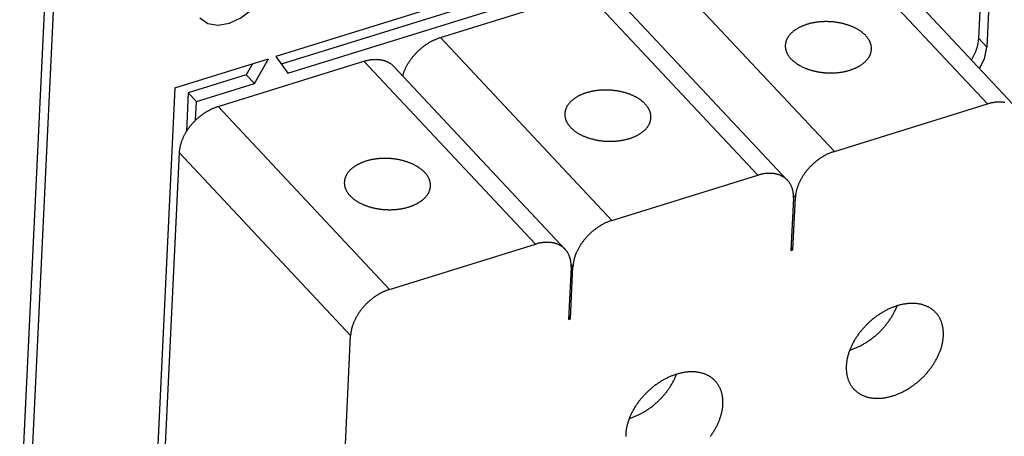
# Model space of a CAD drawing. Extents: x 0 to 594, y 0 to 420.
# Tile 86 of 157: x 492 to 514, y 116 to 125. Entities that reach past the tile are written whole.
import ezdxf

# ---------------------------------------------------------------- set-up
doc = ezdxf.new("R2010")
doc.units = 0
doc.header["$LTSCALE"] = 32.67
doc.layers.get('0').update_dxf_attribs({"linetype": 'CONTINUOUS'})

msp = doc.modelspace()

# ---------------------------------------------------------------- linework, layer by layer
at = {"color": 7, "linetype": 'CONTINUOUS'}
for p, q in [((513.804, 124.976), (514.208, 133.492)), ((491.558, 113.57), (492.493, 133.253)), ((514.397, 133.29), (513.993, 124.774)), ((491.757, 113.357), (492.692, 133.041)), ((508.941, 128.113), (497.499, 124.56)), ((508.429, 127.74), (497.624, 124.384)), ((514.009, 123.459), (510.032, 127.708)), ((497.776, 124.171), (508.618, 127.538)), ((510.724, 127.588), (514.701, 123.339)), ((510.455, 122.355), (506.478, 126.604)), ((501.321, 125.002), (504.701, 126.052)), ((508.678, 121.803), (504.701, 126.052)), ((505.393, 125.932), (509.37, 121.683)), ((505.297, 120.754), (501.321, 125.002)), ((513.804, 124.976), (513.993, 124.774)), ((495.158, 123.833), (497.326, 124.506)), ((497.002, 123.931), (497.326, 124.506)), ((497.499, 124.56), (497.776, 124.171)), ((496.163, 123.401), (499.544, 124.451)), ((496.959, 124.392), (496.813, 124.132)), ((503.52, 120.202), (499.544, 124.451)), ((500.235, 124.331), (504.212, 120.082)), ((496.813, 124.132), (495.467, 123.714)), ((496.813, 124.132), (497.002, 123.931)), ((495.158, 123.833), (494.693, 114.032)), ((495.656, 123.512), (497.002, 123.931)), ((495.467, 123.714), (495.424, 122.819)), ((495.467, 123.714), (495.656, 123.512)), ((495.635, 123.079), (495.656, 123.512)), ((500.14, 119.152), (496.163, 123.401)), ((510.455, 122.355), (514.009, 123.459)), ((495.258, 122.328), (494.885, 114.476)), ((495.258, 122.328), (499.234, 118.079)), ((505.297, 120.754), (508.678, 121.803)), ((509.493, 120.071), (509.55, 121.283)), ((509.55, 121.283), (509.507, 121.328)), ((509.507, 121.269), (509.449, 120.058)), ((500.14, 119.152), (503.52, 120.202)), ((509.449, 120.058), (509.493, 120.071)), ((509.493, 120.071), (509.452, 120.114)), ((504.335, 118.469), (504.392, 119.681)), ((504.392, 119.681), (504.349, 119.727)), ((504.349, 119.667), (504.291, 118.456)), ((504.291, 118.456), (504.335, 118.469)), ((504.335, 118.469), (504.294, 118.513)), ((498.891, 110.849), (499.234, 118.079))]:
    msp.add_line(p, q, dxfattribs=at)
for points in [[(495.734, 125.455), (495.923, 125.33), (496.157, 125.291), (496.422, 125.334), (496.691, 125.455), (496.937, 125.641), (497.138, 125.877), (497.275, 126.142), (497.331, 126.407)], [(509.819, 125.306), (509.804, 125.301), (509.79, 125.296), (509.775, 125.291), (509.761, 125.286), (509.746, 125.281), (509.732, 125.275), (509.718, 125.269), (509.705, 125.264), (509.691, 125.258), (509.678, 125.252), (509.665, 125.245), (509.652, 125.239), (509.639, 125.233), (509.626, 125.226), (509.614, 125.219), (509.602, 125.212), (509.59, 125.205), (509.578, 125.198), (509.566, 125.191), (509.555, 125.183), (509.544, 125.176), (509.533, 125.168), (509.523, 125.16), (509.512, 125.153), (509.502, 125.145), (509.492, 125.136), (509.483, 125.128), (509.473, 125.12), (509.464, 125.111), (509.455, 125.103), (509.447, 125.094), (509.438, 125.086), (509.43, 125.077), (509.422, 125.068), (509.415, 125.059), (509.407, 125.05), (509.4, 125.041), (509.394, 125.031), (509.387, 125.022), (509.381, 125.013), (509.375, 125.003), (509.369, 124.994), (509.364, 124.984), (509.359, 124.975), (509.354, 124.965), (509.35, 124.955), (509.345, 124.945), (509.341, 124.935), (509.338, 124.925), (509.334, 124.915), (509.331, 124.905), (509.329, 124.895), (509.326, 124.885), (509.324, 124.875), (509.322, 124.865), (509.321, 124.855), (509.319, 124.845), (509.318, 124.834), (509.318, 124.824), (509.317, 124.823)], [(511.315, 124.726), (511.315, 124.735), (511.316, 124.746), (511.315, 124.756), (511.315, 124.766), (511.314, 124.777), (511.313, 124.787), (511.312, 124.797), (511.31, 124.807), (511.308, 124.818), (511.306, 124.828), (511.303, 124.838), (511.3, 124.848), (511.297, 124.858), (511.294, 124.869), (511.29, 124.879), (511.286, 124.889), (511.282, 124.899), (511.277, 124.909), (511.272, 124.919), (511.267, 124.929), (511.261, 124.939), (511.256, 124.949), (511.25, 124.958), (511.243, 124.968), (511.237, 124.978), (511.23, 124.988), (511.223, 124.997), (511.215, 125.007), (511.208, 125.016), (511.2, 125.025), (511.192, 125.035), (511.183, 125.044), (511.174, 125.053), (511.166, 125.062), (511.156, 125.071), (511.147, 125.08), (511.137, 125.089), (511.127, 125.097), (511.117, 125.106), (511.106, 125.114), (511.096, 125.123), (511.085, 125.131), (511.074, 125.139), (511.062, 125.147), (511.051, 125.155), (511.039, 125.163), (511.027, 125.171), (511.015, 125.179), (511.002, 125.186), (510.99, 125.193), (510.977, 125.201), (510.964, 125.208), (510.951, 125.215), (510.937, 125.222), (510.924, 125.228), (510.91, 125.235), (510.896, 125.241), (510.882, 125.248), (510.867, 125.254), (510.853, 125.26), (510.838, 125.266), (510.823, 125.271), (510.809, 125.277), (510.793, 125.283), (510.778, 125.288), (510.763, 125.293), (510.747, 125.298), (510.732, 125.303), (510.716, 125.307), (510.7, 125.312), (510.684, 125.316), (510.668, 125.32), (510.652, 125.325), (510.636, 125.328), (510.619, 125.332), (510.603, 125.336), (510.586, 125.339), (510.569, 125.342), (510.553, 125.345), (510.536, 125.348), (510.519, 125.351), (510.502, 125.353), (510.485, 125.356), (510.468, 125.358), (510.451, 125.36), (510.434, 125.362), (510.417, 125.363), (510.4, 125.365), (510.382, 125.366), (510.365, 125.367), (510.348, 125.368), (510.331, 125.369), (510.313, 125.369), (510.296, 125.37), (510.279, 125.37), (510.262, 125.37), (510.245, 125.37), (510.227, 125.37), (510.21, 125.369), (510.193, 125.369), (510.176, 125.368), (510.159, 125.367), (510.142, 125.366), (510.125, 125.364), (510.108, 125.363), (510.091, 125.361), (510.074, 125.359), (510.058, 125.357), (510.041, 125.355), (510.025, 125.352), (510.008, 125.35), (509.992, 125.347), (509.976, 125.344), (509.959, 125.341), (509.943, 125.338), (509.927, 125.334), (509.912, 125.331), (509.896, 125.327), (509.88, 125.323), (509.865, 125.319), (509.849, 125.315), (509.834, 125.31), (509.819, 125.306)], [(500.444, 124.108), (500.446, 124.115), (500.45, 124.13), (500.454, 124.145), (500.459, 124.159), (500.464, 124.174), (500.469, 124.188), (500.474, 124.203), (500.48, 124.218), (500.485, 124.232), (500.491, 124.247), (500.498, 124.261), (500.504, 124.276), (500.511, 124.291), (500.518, 124.305), (500.525, 124.32), (500.533, 124.334), (500.54, 124.349), (500.548, 124.363), (500.556, 124.377), (500.564, 124.391), (500.573, 124.406), (500.582, 124.42), (500.591, 124.434), (500.6, 124.448), (500.609, 124.462), (500.619, 124.476), (500.628, 124.49), (500.638, 124.503), (500.649, 124.517), (500.659, 124.53), (500.669, 124.544), (500.68, 124.557), (500.691, 124.57), (500.702, 124.583), (500.713, 124.596), (500.725, 124.609), (500.736, 124.622), (500.748, 124.635), (500.76, 124.647), (500.772, 124.659), (500.784, 124.672), (500.796, 124.684), (500.809, 124.696), (500.821, 124.707), (500.834, 124.719), (500.847, 124.73), (500.86, 124.742), (500.873, 124.753), (500.886, 124.764), (500.9, 124.775), (500.913, 124.785), (500.927, 124.796), (500.941, 124.806), (500.954, 124.816), (500.968, 124.826), (500.982, 124.836), (500.997, 124.845), (501.011, 124.855), (501.025, 124.864), (501.039, 124.873), (501.054, 124.882), (501.068, 124.89), (501.083, 124.899), (501.097, 124.907), (501.112, 124.915), (501.127, 124.922), (501.141, 124.93), (501.156, 124.937), (501.171, 124.944), (501.186, 124.951), (501.201, 124.958), (501.216, 124.964), (501.231, 124.97), (501.246, 124.976), (501.261, 124.982), (501.276, 124.987), (501.291, 124.993), (501.306, 124.998), (501.321, 125.002)], [(513.633, 124.48), (513.64, 124.491), (513.65, 124.506), (513.658, 124.521), (513.667, 124.536), (513.675, 124.551), (513.684, 124.566), (513.691, 124.581), (513.699, 124.596), (513.707, 124.612), (513.714, 124.627), (513.721, 124.642), (513.727, 124.658), (513.734, 124.673), (513.74, 124.688), (513.746, 124.704), (513.751, 124.719), (513.756, 124.734), (513.761, 124.75), (513.766, 124.765), (513.771, 124.78), (513.775, 124.796), (513.779, 124.811), (513.783, 124.826), (513.786, 124.842), (513.789, 124.857), (513.792, 124.872), (513.794, 124.887), (513.797, 124.902), (513.799, 124.917), (513.8, 124.932), (513.802, 124.947), (513.803, 124.961), (513.804, 124.976)], [(509.317, 124.823), (509.317, 124.814), (509.317, 124.804), (509.317, 124.793), (509.318, 124.783), (509.319, 124.773), (509.32, 124.763), (509.321, 124.752), (509.323, 124.742), (509.325, 124.732), (509.327, 124.722), (509.33, 124.711), (509.332, 124.701), (509.336, 124.691), (509.339, 124.681), (509.343, 124.671), (509.347, 124.661), (509.351, 124.65), (509.356, 124.64), (509.361, 124.63), (509.366, 124.62), (509.371, 124.611), (509.377, 124.601), (509.383, 124.591), (509.389, 124.581), (509.396, 124.571), (509.403, 124.562), (509.41, 124.552), (509.417, 124.543), (509.425, 124.533), (509.433, 124.524), (509.441, 124.515), (509.449, 124.506), (509.458, 124.496), (509.467, 124.487), (509.476, 124.478), (509.486, 124.47), (509.496, 124.461), (509.506, 124.452), (509.516, 124.443), (509.526, 124.435), (509.537, 124.427), (509.548, 124.418), (509.559, 124.41), (509.57, 124.402), (509.582, 124.394), (509.594, 124.386), (509.606, 124.378), (509.618, 124.371), (509.63, 124.363), (509.643, 124.356), (509.656, 124.349), (509.669, 124.342), (509.682, 124.335), (509.695, 124.328), (509.709, 124.321), (509.723, 124.314), (509.737, 124.308), (509.751, 124.302), (509.765, 124.296), (509.78, 124.29), (509.794, 124.284), (509.809, 124.278), (509.824, 124.272), (509.839, 124.267), (509.854, 124.262), (509.87, 124.256), (509.885, 124.251), (509.901, 124.247), (509.917, 124.242), (509.933, 124.237), (509.949, 124.233), (509.965, 124.229), (509.981, 124.225), (509.997, 124.221), (510.014, 124.217), (510.03, 124.214), (510.047, 124.21), (510.063, 124.207), (510.08, 124.204), (510.097, 124.201), (510.114, 124.199), (510.13, 124.196), (510.147, 124.194), (510.164, 124.192), (510.182, 124.19), (510.199, 124.188), (510.216, 124.186), (510.233, 124.185), (510.25, 124.183), (510.267, 124.182), (510.285, 124.181), (510.302, 124.181), (510.319, 124.18), (510.336, 124.18), (510.354, 124.179), (510.371, 124.179), (510.388, 124.179), (510.405, 124.18), (510.422, 124.18), (510.44, 124.181), (510.457, 124.182), (510.474, 124.183), (510.491, 124.184), (510.508, 124.185), (510.525, 124.187), (510.541, 124.188), (510.558, 124.19), (510.575, 124.192), (510.592, 124.195), (510.608, 124.197), (510.625, 124.2), (510.641, 124.202), (510.657, 124.205), (510.673, 124.208), (510.689, 124.212), (510.705, 124.215), (510.721, 124.219), (510.737, 124.222), (510.752, 124.226), (510.768, 124.23), (510.783, 124.235), (510.798, 124.239), (510.813, 124.244)], [(510.813, 124.244), (510.828, 124.248), (510.843, 124.253), (510.858, 124.258), (510.872, 124.263), (510.886, 124.269), (510.9, 124.274), (510.914, 124.28), (510.928, 124.286), (510.942, 124.292), (510.955, 124.298), (510.968, 124.304), (510.981, 124.31), (510.994, 124.317), (511.006, 124.323), (511.019, 124.33), (511.031, 124.337), (511.043, 124.344), (511.055, 124.351), (511.066, 124.359), (511.077, 124.366), (511.089, 124.374), (511.099, 124.381), (511.11, 124.389), (511.12, 124.397), (511.13, 124.405), (511.14, 124.413), (511.15, 124.421), (511.159, 124.43), (511.168, 124.438), (511.177, 124.446), (511.186, 124.455), (511.194, 124.464), (511.202, 124.473), (511.21, 124.482), (511.218, 124.491), (511.225, 124.5), (511.232, 124.509), (511.239, 124.518), (511.245, 124.527), (511.252, 124.537), (511.258, 124.546), (511.263, 124.556), (511.269, 124.565), (511.274, 124.575), (511.278, 124.585), (511.283, 124.594), (511.287, 124.604), (511.291, 124.614), (511.295, 124.624), (511.298, 124.634), (511.301, 124.644), (511.304, 124.654), (511.306, 124.664), (511.309, 124.674), (511.311, 124.684), (511.312, 124.695), (511.313, 124.705), (511.314, 124.715), (511.315, 124.725), (511.315, 124.726)], [(513.819, 124.281), (513.937, 124.509), (513.993, 124.774)], [(499.544, 124.451), (499.558, 124.455), (499.573, 124.459), (499.588, 124.464), (499.603, 124.467), (499.618, 124.471), (499.633, 124.474), (499.648, 124.477), (499.662, 124.48), (499.677, 124.483), (499.692, 124.485), (499.706, 124.487), (499.721, 124.489), (499.735, 124.49), (499.75, 124.492), (499.764, 124.493), (499.778, 124.494), (499.793, 124.494), (499.807, 124.494), (499.821, 124.495), (499.835, 124.494), (499.848, 124.494), (499.862, 124.493), (499.876, 124.492), (499.889, 124.491), (499.903, 124.49), (499.916, 124.488), (499.929, 124.486), (499.942, 124.484), (499.955, 124.481), (499.968, 124.479), (499.98, 124.476), (499.993, 124.472), (500.005, 124.469), (500.017, 124.465), (500.029, 124.461), (500.041, 124.457), (500.053, 124.453), (500.064, 124.448), (500.076, 124.443), (500.087, 124.438), (500.098, 124.433), (500.109, 124.427), (500.119, 124.421), (500.13, 124.415), (500.14, 124.409), (500.15, 124.402), (500.16, 124.396), (500.17, 124.389), (500.179, 124.381), (500.189, 124.374), (500.198, 124.366), (500.207, 124.359), (500.216, 124.351), (500.224, 124.342), (500.232, 124.334), (500.235, 124.331)], [(504.705, 123.718), (504.69, 123.713), (504.675, 123.708), (504.661, 123.703), (504.646, 123.698), (504.632, 123.692), (504.618, 123.687), (504.604, 123.681), (504.59, 123.676), (504.577, 123.67), (504.563, 123.663), (504.55, 123.657), (504.537, 123.651), (504.524, 123.644), (504.512, 123.638), (504.499, 123.631), (504.487, 123.624), (504.475, 123.617), (504.464, 123.61), (504.452, 123.603), (504.441, 123.595), (504.43, 123.588), (504.419, 123.58), (504.408, 123.572), (504.398, 123.564), (504.388, 123.556), (504.378, 123.548), (504.368, 123.54), (504.359, 123.532), (504.35, 123.523), (504.341, 123.515), (504.332, 123.506), (504.324, 123.497), (504.316, 123.489), (504.308, 123.48), (504.3, 123.471), (504.293, 123.462), (504.286, 123.452), (504.279, 123.443), (504.273, 123.434), (504.267, 123.425), (504.261, 123.415), (504.255, 123.406), (504.25, 123.396), (504.245, 123.386), (504.24, 123.377), (504.235, 123.367), (504.231, 123.357), (504.227, 123.347), (504.223, 123.337), (504.22, 123.327), (504.217, 123.317), (504.214, 123.307), (504.212, 123.297), (504.21, 123.287), (504.208, 123.277), (504.206, 123.267), (504.205, 123.256), (504.204, 123.246), (504.203, 123.236), (504.203, 123.235)], [(506.201, 123.138), (506.201, 123.147), (506.201, 123.157), (506.201, 123.168), (506.2, 123.178), (506.2, 123.188), (506.199, 123.199), (506.197, 123.209), (506.195, 123.219), (506.194, 123.229), (506.191, 123.24), (506.189, 123.25), (506.186, 123.26), (506.183, 123.27), (506.179, 123.28), (506.175, 123.291), (506.171, 123.301), (506.167, 123.311), (506.163, 123.321), (506.158, 123.331), (506.152, 123.341), (506.147, 123.351), (506.141, 123.36), (506.135, 123.37), (506.129, 123.38), (506.122, 123.39), (506.115, 123.399), (506.108, 123.409), (506.101, 123.418), (506.093, 123.428), (506.085, 123.437), (506.077, 123.446), (506.069, 123.456), (506.06, 123.465), (506.051, 123.474), (506.042, 123.483), (506.032, 123.492), (506.023, 123.5), (506.013, 123.509), (506.002, 123.518), (505.992, 123.526), (505.981, 123.535), (505.97, 123.543), (505.959, 123.551), (505.948, 123.559), (505.936, 123.567), (505.925, 123.575), (505.913, 123.583), (505.9, 123.59), (505.888, 123.598), (505.875, 123.605), (505.862, 123.612), (505.849, 123.62), (505.836, 123.627), (505.823, 123.633), (505.809, 123.64), (505.795, 123.647), (505.781, 123.653), (505.767, 123.659), (505.753, 123.666), (505.738, 123.672), (505.724, 123.678), (505.709, 123.683), (505.694, 123.689), (505.679, 123.694), (505.664, 123.7), (505.648, 123.705), (505.633, 123.71), (505.617, 123.715), (505.602, 123.719), (505.586, 123.724), (505.57, 123.728), (505.554, 123.732), (505.537, 123.736), (505.521, 123.74), (505.505, 123.744), (505.488, 123.747), (505.472, 123.751), (505.455, 123.754), (505.438, 123.757), (505.421, 123.76), (505.405, 123.763), (505.388, 123.765), (505.371, 123.767), (505.354, 123.77), (505.337, 123.772), (505.32, 123.773), (505.302, 123.775), (505.285, 123.777), (505.268, 123.778), (505.251, 123.779), (505.234, 123.78), (505.216, 123.781), (505.199, 123.781), (505.182, 123.782), (505.165, 123.782), (505.147, 123.782), (505.13, 123.782), (505.113, 123.782), (505.096, 123.781), (505.079, 123.78), (505.062, 123.78), (505.044, 123.779), (505.027, 123.777), (505.011, 123.776), (504.994, 123.774), (504.977, 123.773), (504.96, 123.771), (504.943, 123.769), (504.927, 123.767), (504.91, 123.764), (504.894, 123.762), (504.877, 123.759), (504.861, 123.756), (504.845, 123.753), (504.829, 123.75), (504.813, 123.746), (504.797, 123.743), (504.781, 123.739), (504.766, 123.735), (504.75, 123.731), (504.735, 123.727), (504.72, 123.722), (504.705, 123.718)], [(495.635, 123.079), (495.647, 123.09), (495.66, 123.102), (495.672, 123.113), (495.685, 123.125), (495.697, 123.136), (495.71, 123.147), (495.723, 123.158), (495.736, 123.168), (495.749, 123.179), (495.763, 123.189), (495.776, 123.199), (495.79, 123.209), (495.803, 123.219), (495.817, 123.229), (495.831, 123.238), (495.845, 123.248), (495.859, 123.257), (495.873, 123.266), (495.887, 123.274), (495.901, 123.283), (495.915, 123.291), (495.929, 123.299), (495.944, 123.307), (495.958, 123.315), (495.973, 123.323), (495.987, 123.33), (496.002, 123.337), (496.016, 123.344), (496.031, 123.351), (496.045, 123.357), (496.06, 123.363), (496.075, 123.369), (496.089, 123.375), (496.104, 123.381), (496.119, 123.386), (496.133, 123.391), (496.148, 123.396), (496.163, 123.401)], [(514.408, 123.492), (514.395, 123.494), (514.382, 123.496), (514.368, 123.498), (514.355, 123.499), (514.341, 123.5), (514.328, 123.501), (514.314, 123.502), (514.3, 123.503), (514.286, 123.503), (514.272, 123.503), (514.258, 123.502), (514.244, 123.502), (514.23, 123.501), (514.216, 123.5), (514.201, 123.499), (514.187, 123.497), (514.172, 123.495), (514.158, 123.493), (514.143, 123.491), (514.128, 123.488), (514.113, 123.485), (514.099, 123.482), (514.084, 123.479), (514.069, 123.476), (514.054, 123.472), (514.039, 123.468), (514.024, 123.463), (514.009, 123.459)], [(504.203, 123.235), (504.203, 123.226), (504.203, 123.216), (504.203, 123.205), (504.203, 123.195), (504.204, 123.185), (504.205, 123.174), (504.207, 123.164), (504.208, 123.154), (504.21, 123.144), (504.213, 123.133), (504.215, 123.123), (504.218, 123.113), (504.221, 123.103), (504.225, 123.093), (504.228, 123.082), (504.232, 123.072), (504.237, 123.062), (504.241, 123.052), (504.246, 123.042), (504.251, 123.032), (504.257, 123.022), (504.263, 123.013), (504.269, 123.003), (504.275, 122.993), (504.281, 122.983), (504.288, 122.974), (504.295, 122.964), (504.303, 122.955), (504.31, 122.945), (504.318, 122.936), (504.327, 122.927), (504.335, 122.917), (504.344, 122.908), (504.353, 122.899), (504.362, 122.89), (504.371, 122.881), (504.381, 122.873), (504.391, 122.864), (504.401, 122.855), (504.412, 122.847), (504.422, 122.838), (504.433, 122.83), (504.444, 122.822), (504.456, 122.814), (504.467, 122.806), (504.479, 122.798), (504.491, 122.79), (504.503, 122.783), (504.516, 122.775), (504.529, 122.768), (504.541, 122.761), (504.554, 122.753), (504.568, 122.746), (504.581, 122.74), (504.595, 122.733), (504.608, 122.726), (504.622, 122.72), (504.637, 122.714), (504.651, 122.707), (504.665, 122.701), (504.68, 122.695), (504.695, 122.69), (504.71, 122.684), (504.725, 122.679), (504.74, 122.673), (504.755, 122.668), (504.771, 122.663), (504.786, 122.658), (504.802, 122.654), (504.818, 122.649), (504.834, 122.645), (504.85, 122.641), (504.866, 122.637), (504.883, 122.633), (504.899, 122.629), (504.916, 122.626), (504.932, 122.622), (504.949, 122.619), (504.965, 122.616), (504.982, 122.613), (504.999, 122.61), (505.016, 122.608), (505.033, 122.606), (505.05, 122.603), (505.067, 122.601), (505.084, 122.6), (505.101, 122.598), (505.119, 122.596), (505.136, 122.595), (505.153, 122.594), (505.17, 122.593), (505.187, 122.592), (505.205, 122.592), (505.222, 122.591), (505.239, 122.591), (505.256, 122.591), (505.274, 122.591), (505.291, 122.591), (505.308, 122.592), (505.325, 122.593), (505.342, 122.593), (505.359, 122.594), (505.376, 122.596), (505.393, 122.597), (505.41, 122.599), (505.427, 122.6), (505.444, 122.602), (505.46, 122.604), (505.477, 122.606), (505.494, 122.609), (505.51, 122.611), (505.526, 122.614), (505.543, 122.617), (505.559, 122.62), (505.575, 122.623), (505.591, 122.627), (505.607, 122.63), (505.622, 122.634), (505.638, 122.638), (505.653, 122.642), (505.669, 122.646), (505.684, 122.651), (505.699, 122.655)], [(505.699, 122.655), (505.714, 122.66), (505.729, 122.665), (505.743, 122.67), (505.758, 122.675), (505.772, 122.681), (505.786, 122.686), (505.8, 122.692), (505.814, 122.697), (505.827, 122.703), (505.84, 122.709), (505.854, 122.716), (505.867, 122.722), (505.879, 122.729), (505.892, 122.735), (505.904, 122.742), (505.917, 122.749), (505.928, 122.756), (505.94, 122.763), (505.952, 122.77), (505.963, 122.778), (505.974, 122.785), (505.985, 122.793), (505.995, 122.801), (506.006, 122.809), (506.016, 122.817), (506.026, 122.825), (506.035, 122.833), (506.045, 122.841), (506.054, 122.85), (506.063, 122.858), (506.072, 122.867), (506.08, 122.876), (506.088, 122.884), (506.096, 122.893), (506.103, 122.902), (506.111, 122.911), (506.118, 122.921), (506.125, 122.93), (506.131, 122.939), (506.137, 122.948), (506.143, 122.958), (506.149, 122.967), (506.154, 122.977), (506.159, 122.987), (506.164, 122.996), (506.169, 123.006), (506.173, 123.016), (506.177, 123.026), (506.18, 123.036), (506.184, 123.046), (506.187, 123.056), (506.19, 123.066), (506.192, 123.076), (506.194, 123.086), (506.196, 123.096), (506.198, 123.106), (506.199, 123.117), (506.2, 123.127), (506.201, 123.137), (506.201, 123.138)], [(495.635, 123.079), (495.623, 123.067), (495.611, 123.054), (495.599, 123.042), (495.587, 123.03), (495.575, 123.017), (495.564, 123.004), (495.553, 122.992), (495.542, 122.979), (495.531, 122.966), (495.52, 122.952), (495.509, 122.939), (495.499, 122.926), (495.489, 122.912), (495.479, 122.899), (495.469, 122.885), (495.459, 122.871), (495.45, 122.858), (495.44, 122.844), (495.431, 122.83), (495.422, 122.816), (495.414, 122.802), (495.405, 122.787), (495.397, 122.773), (495.389, 122.759), (495.381, 122.745), (495.374, 122.73), (495.366, 122.716), (495.359, 122.702), (495.352, 122.687), (495.346, 122.673), (495.339, 122.658), (495.333, 122.644), (495.327, 122.629), (495.321, 122.614), (495.316, 122.6), (495.31, 122.585), (495.305, 122.571), (495.301, 122.556), (495.296, 122.542), (495.292, 122.527), (495.288, 122.513), (495.284, 122.498), (495.28, 122.484), (495.277, 122.469), (495.274, 122.455), (495.271, 122.441), (495.269, 122.427), (495.266, 122.412), (495.264, 122.398), (495.262, 122.384), (495.261, 122.37), (495.26, 122.356), (495.259, 122.342), (495.258, 122.328)], [(501.086, 121.55), (501.087, 121.559), (501.087, 121.569), (501.086, 121.58), (501.086, 121.59), (501.085, 121.6), (501.084, 121.61), (501.083, 121.621), (501.081, 121.631), (501.079, 121.641), (501.077, 121.651), (501.074, 121.662), (501.071, 121.672), (501.068, 121.682), (501.065, 121.692), (501.061, 121.702), (501.057, 121.712), (501.053, 121.723), (501.048, 121.733), (501.043, 121.743), (501.038, 121.752), (501.033, 121.762), (501.027, 121.772), (501.021, 121.782), (501.014, 121.792), (501.008, 121.801), (501.001, 121.811), (500.994, 121.821), (500.987, 121.83), (500.979, 121.84), (500.971, 121.849), (500.963, 121.858), (500.954, 121.867), (500.946, 121.877), (500.937, 121.886), (500.927, 121.895), (500.918, 121.903), (500.908, 121.912), (500.898, 121.921), (500.888, 121.93), (500.878, 121.938), (500.867, 121.946), (500.856, 121.955), (500.845, 121.963), (500.834, 121.971), (500.822, 121.979), (500.81, 121.987), (500.798, 121.994), (500.786, 122.002), (500.773, 122.01), (500.761, 122.017), (500.748, 122.024), (500.735, 122.031), (500.722, 122.038), (500.708, 122.045), (500.695, 122.052), (500.681, 122.058), (500.667, 122.065), (500.653, 122.071), (500.638, 122.077), (500.624, 122.083), (500.609, 122.089), (500.595, 122.095), (500.58, 122.101), (500.565, 122.106), (500.549, 122.111), (500.534, 122.117), (500.518, 122.122), (500.503, 122.126), (500.487, 122.131), (500.471, 122.136), (500.455, 122.14), (500.439, 122.144), (500.423, 122.148), (500.407, 122.152), (500.39, 122.156), (500.374, 122.159), (500.357, 122.163), (500.341, 122.166), (500.324, 122.169), (500.307, 122.172), (500.29, 122.174), (500.273, 122.177), (500.256, 122.179), (500.239, 122.181), (500.222, 122.183), (500.205, 122.185), (500.188, 122.187), (500.171, 122.188), (500.154, 122.19), (500.136, 122.191), (500.119, 122.192), (500.102, 122.192), (500.085, 122.193), (500.067, 122.193), (500.05, 122.194), (500.033, 122.194), (500.016, 122.194), (499.998, 122.193), (499.981, 122.193), (499.964, 122.192), (499.947, 122.191), (499.93, 122.19), (499.913, 122.189), (499.896, 122.188), (499.879, 122.186), (499.862, 122.185), (499.846, 122.183), (499.829, 122.181), (499.812, 122.178), (499.796, 122.176), (499.779, 122.173), (499.763, 122.171), (499.747, 122.168), (499.73, 122.165), (499.714, 122.161), (499.698, 122.158), (499.683, 122.154), (499.667, 122.151), (499.651, 122.147), (499.636, 122.143), (499.621, 122.138), (499.605, 122.134), (499.59, 122.129)], [(510.455, 122.355), (510.44, 122.35), (510.425, 122.345), (510.41, 122.34), (510.395, 122.335), (510.38, 122.329), (510.365, 122.323), (510.35, 122.317), (510.335, 122.31), (510.321, 122.304), (510.306, 122.297), (510.291, 122.29), (510.276, 122.283), (510.261, 122.275), (510.247, 122.267), (510.232, 122.259), (510.217, 122.251), (510.203, 122.243), (510.188, 122.234), (510.174, 122.226), (510.16, 122.217), (510.145, 122.208), (510.131, 122.198), (510.117, 122.189), (510.103, 122.179), (510.089, 122.169), (510.075, 122.159), (510.062, 122.149), (510.048, 122.138), (510.034, 122.127), (510.021, 122.117), (510.008, 122.106), (509.995, 122.094), (509.982, 122.083), (509.969, 122.072), (509.956, 122.06), (509.943, 122.048), (509.931, 122.036), (509.918, 122.024), (509.906, 122.012), (509.894, 122), (509.882, 121.987), (509.871, 121.975), (509.859, 121.962), (509.848, 121.949), (509.837, 121.936), (509.825, 121.923), (509.815, 121.91), (509.804, 121.896), (509.793, 121.883), (509.783, 121.87), (509.773, 121.856), (509.763, 121.842), (509.753, 121.828), (509.744, 121.815), (509.734, 121.801), (509.725, 121.787), (509.716, 121.773), (509.708, 121.758), (509.699, 121.744), (509.691, 121.73), (509.683, 121.716), (509.675, 121.701), (509.667, 121.687), (509.66, 121.672), (509.652, 121.658), (509.646, 121.643), (509.639, 121.629), (509.632, 121.614), (509.626, 121.6), (509.62, 121.585), (509.614, 121.57), (509.609, 121.556), (509.603, 121.541), (509.598, 121.526), (509.593, 121.512), (509.589, 121.497), (509.584, 121.483), (509.58, 121.468), (509.576, 121.454), (509.573, 121.439), (509.57, 121.425), (509.566, 121.41), (509.564, 121.396), (509.561, 121.381), (509.559, 121.367), (509.557, 121.353), (509.555, 121.339), (509.553, 121.325), (509.552, 121.31), (509.551, 121.297), (509.55, 121.283)], [(499.59, 122.129), (499.575, 122.125), (499.561, 122.12), (499.546, 122.115), (499.532, 122.11), (499.517, 122.104), (499.503, 122.099), (499.489, 122.093), (499.476, 122.087), (499.462, 122.081), (499.449, 122.075), (499.436, 122.069), (499.423, 122.063), (499.41, 122.056), (499.397, 122.05), (499.385, 122.043), (499.373, 122.036), (499.361, 122.029), (499.349, 122.022), (499.338, 122.014), (499.326, 122.007), (499.315, 121.999), (499.304, 121.992), (499.294, 121.984), (499.283, 121.976), (499.273, 121.968), (499.263, 121.96), (499.254, 121.952), (499.244, 121.943), (499.235, 121.935), (499.226, 121.927), (499.218, 121.918), (499.209, 121.909), (499.201, 121.9), (499.193, 121.891), (499.186, 121.882), (499.179, 121.873), (499.172, 121.864), (499.165, 121.855), (499.158, 121.846), (499.152, 121.836), (499.146, 121.827), (499.141, 121.817), (499.135, 121.808), (499.13, 121.798), (499.125, 121.788), (499.121, 121.779), (499.117, 121.769), (499.113, 121.759), (499.109, 121.749), (499.106, 121.739), (499.103, 121.729), (499.1, 121.719), (499.097, 121.709), (499.095, 121.699), (499.093, 121.689), (499.092, 121.678), (499.09, 121.668), (499.089, 121.658), (499.089, 121.648), (499.089, 121.647)], [(509.37, 121.683), (509.367, 121.687), (509.359, 121.695), (509.35, 121.703), (509.341, 121.711), (509.333, 121.719), (509.323, 121.727), (509.314, 121.734), (509.305, 121.741), (509.295, 121.748), (509.285, 121.755), (509.275, 121.762), (509.264, 121.768), (509.254, 121.774), (509.243, 121.78), (509.232, 121.785), (509.221, 121.791), (509.21, 121.796), (509.199, 121.801), (509.187, 121.805), (509.176, 121.81), (509.164, 121.814), (509.152, 121.818), (509.14, 121.822), (509.127, 121.825), (509.115, 121.828), (509.102, 121.831), (509.089, 121.834), (509.077, 121.836), (509.064, 121.839), (509.05, 121.841), (509.037, 121.842), (509.024, 121.844), (509.01, 121.845), (508.997, 121.846), (508.983, 121.847), (508.969, 121.847), (508.955, 121.847), (508.941, 121.847), (508.927, 121.847), (508.913, 121.846), (508.899, 121.845), (508.884, 121.844), (508.87, 121.843), (508.856, 121.842), (508.841, 121.84), (508.826, 121.838), (508.812, 121.835), (508.797, 121.833), (508.782, 121.83), (508.767, 121.827), (508.753, 121.824), (508.738, 121.82), (508.723, 121.816), (508.708, 121.812), (508.693, 121.808), (508.678, 121.803)], [(499.089, 121.647), (499.088, 121.638), (499.088, 121.627), (499.088, 121.617), (499.089, 121.607), (499.09, 121.596), (499.091, 121.586), (499.092, 121.576), (499.094, 121.566), (499.096, 121.555), (499.098, 121.545), (499.101, 121.535), (499.103, 121.525), (499.107, 121.515), (499.11, 121.504), (499.114, 121.494), (499.118, 121.484), (499.122, 121.474), (499.127, 121.464), (499.132, 121.454), (499.137, 121.444), (499.142, 121.434), (499.148, 121.424), (499.154, 121.415), (499.16, 121.405), (499.167, 121.395), (499.174, 121.385), (499.181, 121.376), (499.188, 121.366), (499.196, 121.357), (499.204, 121.348), (499.212, 121.338), (499.221, 121.329), (499.229, 121.32), (499.238, 121.311), (499.247, 121.302), (499.257, 121.293), (499.267, 121.284), (499.277, 121.276), (499.287, 121.267), (499.297, 121.259), (499.308, 121.25), (499.319, 121.242), (499.33, 121.234), (499.341, 121.226), (499.353, 121.218), (499.365, 121.21), (499.377, 121.202), (499.389, 121.194), (499.401, 121.187), (499.414, 121.18), (499.427, 121.172), (499.44, 121.165), (499.453, 121.158), (499.467, 121.151), (499.48, 121.145), (499.494, 121.138), (499.508, 121.132), (499.522, 121.125), (499.536, 121.119), (499.551, 121.113), (499.566, 121.107), (499.58, 121.101), (499.595, 121.096), (499.61, 121.09), (499.626, 121.085), (499.641, 121.08), (499.656, 121.075), (499.672, 121.07), (499.688, 121.066), (499.704, 121.061), (499.72, 121.057), (499.736, 121.052), (499.752, 121.048), (499.768, 121.045), (499.785, 121.041), (499.801, 121.037), (499.818, 121.034), (499.834, 121.031), (499.851, 121.028), (499.868, 121.025), (499.885, 121.022), (499.902, 121.02), (499.919, 121.017), (499.936, 121.015), (499.953, 121.013), (499.97, 121.011), (499.987, 121.01), (500.004, 121.008), (500.021, 121.007), (500.039, 121.006), (500.056, 121.005), (500.073, 121.004), (500.09, 121.004), (500.107, 121.003), (500.125, 121.003), (500.142, 121.003), (500.159, 121.003), (500.176, 121.003), (500.194, 121.004), (500.211, 121.004), (500.228, 121.005), (500.245, 121.006), (500.262, 121.007), (500.279, 121.009), (500.296, 121.01), (500.313, 121.012), (500.329, 121.014), (500.346, 121.016), (500.363, 121.018), (500.379, 121.021), (500.396, 121.023), (500.412, 121.026), (500.428, 121.029), (500.444, 121.032), (500.46, 121.035), (500.476, 121.039), (500.492, 121.042), (500.508, 121.046), (500.524, 121.05), (500.539, 121.054), (500.554, 121.058), (500.569, 121.063), (500.585, 121.067)], [(500.585, 121.067), (500.599, 121.072), (500.614, 121.077), (500.629, 121.082), (500.643, 121.087), (500.657, 121.092), (500.671, 121.098), (500.685, 121.103), (500.699, 121.109), (500.713, 121.115), (500.726, 121.121), (500.739, 121.128), (500.752, 121.134), (500.765, 121.14), (500.778, 121.147), (500.79, 121.154), (500.802, 121.161), (500.814, 121.168), (500.826, 121.175), (500.837, 121.182), (500.849, 121.19), (500.86, 121.197), (500.87, 121.205), (500.881, 121.213), (500.891, 121.22), (500.902, 121.228), (500.911, 121.237), (500.921, 121.245), (500.93, 121.253), (500.94, 121.262), (500.948, 121.27), (500.957, 121.279), (500.965, 121.287), (500.974, 121.296), (500.981, 121.305), (500.989, 121.314), (500.996, 121.323), (501.003, 121.332), (501.01, 121.342), (501.017, 121.351), (501.023, 121.36), (501.029, 121.37), (501.034, 121.379), (501.04, 121.389), (501.045, 121.398), (501.05, 121.408), (501.054, 121.418), (501.058, 121.428), (501.062, 121.438), (501.066, 121.448), (501.069, 121.458), (501.072, 121.468), (501.075, 121.478), (501.078, 121.488), (501.08, 121.498), (501.082, 121.508), (501.083, 121.518), (501.085, 121.528), (501.085, 121.539), (501.086, 121.549), (501.086, 121.55)], [(509.507, 121.269), (509.507, 121.283), (509.508, 121.297), (509.508, 121.31), (509.507, 121.324), (509.507, 121.337), (509.506, 121.351), (509.505, 121.364), (509.504, 121.377), (509.502, 121.39), (509.5, 121.403), (509.498, 121.416), (509.496, 121.429), (509.494, 121.441), (509.491, 121.454), (509.488, 121.466), (509.484, 121.478), (509.481, 121.49), (509.477, 121.502), (509.473, 121.514), (509.469, 121.525), (509.464, 121.537), (509.459, 121.548), (509.454, 121.559), (509.449, 121.57), (509.443, 121.58), (509.437, 121.591), (509.431, 121.601), (509.425, 121.612), (509.419, 121.622), (509.412, 121.632), (509.405, 121.641), (509.398, 121.651), (509.39, 121.66), (509.383, 121.669), (509.375, 121.678), (509.37, 121.683)], [(505.297, 120.754), (505.282, 120.749), (505.267, 120.744), (505.252, 120.739), (505.237, 120.733), (505.222, 120.727), (505.208, 120.721), (505.193, 120.715), (505.178, 120.709), (505.163, 120.702), (505.148, 120.695), (505.133, 120.688), (505.118, 120.681), (505.103, 120.673), (505.089, 120.666), (505.074, 120.658), (505.06, 120.65), (505.045, 120.641), (505.03, 120.633), (505.016, 120.624), (505.002, 120.615), (504.987, 120.606), (504.973, 120.597), (504.959, 120.587), (504.945, 120.577), (504.931, 120.567), (504.917, 120.557), (504.904, 120.547), (504.89, 120.536), (504.877, 120.526), (504.863, 120.515), (504.85, 120.504), (504.837, 120.493), (504.824, 120.481), (504.811, 120.47), (504.798, 120.458), (504.786, 120.447), (504.773, 120.435), (504.761, 120.423), (504.749, 120.41), (504.736, 120.398), (504.725, 120.386), (504.713, 120.373), (504.701, 120.36), (504.69, 120.347), (504.679, 120.334), (504.668, 120.321), (504.657, 120.308), (504.646, 120.295), (504.636, 120.281), (504.625, 120.268), (504.615, 120.254), (504.605, 120.241), (504.595, 120.227), (504.586, 120.213), (504.577, 120.199), (504.567, 120.185), (504.558, 120.171), (504.55, 120.157), (504.541, 120.143), (504.533, 120.128), (504.525, 120.114), (504.517, 120.1), (504.509, 120.085), (504.502, 120.071), (504.495, 120.056), (504.488, 120.042), (504.481, 120.027), (504.474, 120.013), (504.468, 119.998), (504.462, 119.983), (504.456, 119.969), (504.451, 119.954), (504.445, 119.939), (504.44, 119.925), (504.436, 119.91), (504.431, 119.896), (504.427, 119.881), (504.423, 119.866), (504.419, 119.852), (504.415, 119.837), (504.412, 119.823), (504.409, 119.808), (504.406, 119.794), (504.403, 119.78), (504.401, 119.765), (504.399, 119.751), (504.397, 119.737), (504.395, 119.723), (504.394, 119.709), (504.393, 119.695), (504.392, 119.681)], [(504.212, 120.082), (504.209, 120.085), (504.201, 120.093), (504.192, 120.102), (504.184, 120.11), (504.175, 120.118), (504.166, 120.125), (504.156, 120.133), (504.147, 120.14), (504.137, 120.147), (504.127, 120.153), (504.117, 120.16), (504.107, 120.166), (504.096, 120.172), (504.085, 120.178), (504.075, 120.184), (504.064, 120.189), (504.052, 120.194), (504.041, 120.199), (504.03, 120.204), (504.018, 120.208), (504.006, 120.212), (503.994, 120.216), (503.982, 120.22), (503.969, 120.223), (503.957, 120.227), (503.944, 120.23), (503.932, 120.232), (503.919, 120.235), (503.906, 120.237), (503.893, 120.239), (503.879, 120.241), (503.866, 120.242), (503.852, 120.243), (503.839, 120.244), (503.825, 120.245), (503.811, 120.245), (503.797, 120.246), (503.783, 120.246), (503.769, 120.245), (503.755, 120.245), (503.741, 120.244), (503.727, 120.243), (503.712, 120.241), (503.698, 120.24), (503.683, 120.238), (503.669, 120.236), (503.654, 120.234), (503.639, 120.231), (503.624, 120.228), (503.61, 120.225), (503.595, 120.222), (503.58, 120.218), (503.565, 120.215), (503.55, 120.211), (503.535, 120.206), (503.52, 120.202)], [(504.349, 119.667), (504.349, 119.681), (504.35, 119.695), (504.35, 119.709), (504.35, 119.722), (504.349, 119.736), (504.348, 119.749), (504.347, 119.762), (504.346, 119.776), (504.344, 119.789), (504.343, 119.801), (504.341, 119.814), (504.338, 119.827), (504.336, 119.84), (504.333, 119.852), (504.33, 119.864), (504.327, 119.876), (504.323, 119.888), (504.319, 119.9), (504.315, 119.912), (504.311, 119.923), (504.306, 119.935), (504.301, 119.946), (504.296, 119.957), (504.291, 119.968), (504.285, 119.979), (504.28, 119.989), (504.274, 120), (504.267, 120.01), (504.261, 120.02), (504.254, 120.03), (504.247, 120.04), (504.24, 120.049), (504.233, 120.058), (504.225, 120.067), (504.217, 120.076), (504.212, 120.082)], [(500.14, 119.152), (500.125, 119.147), (500.11, 119.142), (500.095, 119.137), (500.08, 119.131), (500.065, 119.126), (500.05, 119.12), (500.035, 119.114), (500.02, 119.107), (500.005, 119.101), (499.99, 119.094), (499.975, 119.087), (499.96, 119.079), (499.946, 119.072), (499.931, 119.064), (499.916, 119.056), (499.902, 119.048), (499.887, 119.04), (499.873, 119.031), (499.858, 119.022), (499.844, 119.013), (499.83, 119.004), (499.815, 118.995), (499.801, 118.985), (499.787, 118.976), (499.773, 118.966), (499.76, 118.956), (499.746, 118.945), (499.732, 118.935), (499.719, 118.924), (499.705, 118.913), (499.692, 118.902), (499.679, 118.891), (499.666, 118.88), (499.653, 118.868), (499.64, 118.857), (499.628, 118.845), (499.615, 118.833), (499.603, 118.821), (499.591, 118.809), (499.579, 118.796), (499.567, 118.784), (499.555, 118.771), (499.544, 118.759), (499.532, 118.746), (499.521, 118.733), (499.51, 118.72), (499.499, 118.706), (499.488, 118.693), (499.478, 118.68), (499.467, 118.666), (499.457, 118.653), (499.447, 118.639), (499.438, 118.625), (499.428, 118.611), (499.419, 118.597), (499.41, 118.583), (499.401, 118.569), (499.392, 118.555), (499.383, 118.541), (499.375, 118.527), (499.367, 118.512), (499.359, 118.498), (499.352, 118.483), (499.344, 118.469), (499.337, 118.455), (499.33, 118.44), (499.323, 118.425), (499.317, 118.411), (499.31, 118.396), (499.304, 118.382), (499.299, 118.367), (499.293, 118.352), (499.288, 118.338), (499.283, 118.323), (499.278, 118.309), (499.273, 118.294), (499.269, 118.279), (499.265, 118.265), (499.261, 118.25), (499.257, 118.236), (499.254, 118.221), (499.251, 118.207), (499.248, 118.192), (499.245, 118.178), (499.243, 118.164), (499.241, 118.15), (499.239, 118.135), (499.238, 118.121), (499.236, 118.107), (499.235, 118.093), (499.234, 118.079)], [(512.807, 118.613), (512.797, 118.624), (512.786, 118.634), (512.776, 118.644), (512.765, 118.654), (512.754, 118.663), (512.743, 118.672), (512.732, 118.681), (512.72, 118.69), (512.708, 118.699), (512.696, 118.707), (512.684, 118.715), (512.671, 118.722), (512.658, 118.73), (512.645, 118.737), (512.632, 118.744), (512.619, 118.751), (512.605, 118.757), (512.591, 118.763), (512.577, 118.769), (512.563, 118.774), (512.549, 118.78), (512.534, 118.785), (512.52, 118.789), (512.505, 118.794), (512.49, 118.798), (512.474, 118.802), (512.459, 118.806), (512.444, 118.809), (512.428, 118.812), (512.412, 118.815), (512.396, 118.817), (512.38, 118.819), (512.364, 118.821), (512.347, 118.823), (512.331, 118.824), (512.314, 118.825), (512.297, 118.826), (512.28, 118.826), (512.263, 118.826), (512.246, 118.826), (512.229, 118.826), (512.212, 118.825), (512.195, 118.824), (512.177, 118.823), (512.159, 118.821), (512.142, 118.819), (512.124, 118.817), (512.106, 118.815), (512.088, 118.812), (512.071, 118.809), (512.053, 118.806), (512.035, 118.802), (512.017, 118.798), (511.998, 118.794), (511.98, 118.79), (511.962, 118.785), (511.944, 118.78), (511.926, 118.775), (511.907, 118.769), (511.889, 118.764), (511.871, 118.757), (511.853, 118.751), (511.834, 118.744), (511.816, 118.738), (511.798, 118.73), (511.78, 118.723), (511.761, 118.715), (511.743, 118.707), (511.725, 118.699), (511.707, 118.691), (511.689, 118.682), (511.671, 118.673), (511.653, 118.664), (511.635, 118.654), (511.617, 118.645), (511.599, 118.635), (511.581, 118.625), (511.564, 118.614), (511.546, 118.604), (511.529, 118.593), (511.511, 118.582), (511.494, 118.57), (511.477, 118.559), (511.46, 118.547), (511.443, 118.535), (511.426, 118.523), (511.409, 118.51), (511.392, 118.498), (511.376, 118.485), (511.359, 118.472), (511.343, 118.459), (511.327, 118.445), (511.311, 118.432), (511.295, 118.418), (511.279, 118.404), (511.263, 118.39), (511.248, 118.376), (511.233, 118.361), (511.217, 118.347), (511.202, 118.332), (511.188, 118.317), (511.173, 118.302), (511.159, 118.286), (511.144, 118.271), (511.13, 118.255), (511.116, 118.24), (511.103, 118.224), (511.089, 118.208), (511.076, 118.192), (511.063, 118.176), (511.05, 118.159), (511.038, 118.143), (511.025, 118.126), (511.013, 118.11), (511.001, 118.093), (510.989, 118.076), (510.978, 118.059), (510.966, 118.042), (510.955, 118.025), (510.944, 118.008), (510.934, 117.99), (510.923, 117.973), (510.913, 117.956), (510.903, 117.938), (510.894, 117.921), (510.884, 117.903), (510.875, 117.885), (510.867, 117.868), (510.858, 117.85), (510.85, 117.832), (510.842, 117.815), (510.834, 117.797), (510.826, 117.779), (510.819, 117.761), (510.812, 117.743), (510.805, 117.726), (510.799, 117.708), (510.793, 117.69), (510.787, 117.672), (510.781, 117.654), (510.776, 117.636), (510.771, 117.619), (510.766, 117.601), (510.762, 117.583), (510.758, 117.566), (510.754, 117.548), (510.75, 117.53), (510.747, 117.513), (510.744, 117.495), (510.741, 117.478), (510.739, 117.461), (510.736, 117.443), (510.735, 117.426), (510.733, 117.409), (510.732, 117.392), (510.731, 117.375)], [(510.811, 117.742), (510.823, 117.746), (510.842, 117.752), (510.86, 117.758), (510.878, 117.764), (510.897, 117.771), (510.915, 117.778), (510.933, 117.786), (510.952, 117.793), (510.97, 117.801), (510.988, 117.809), (511.006, 117.817), (511.025, 117.826), (511.043, 117.835), (511.061, 117.844), (511.079, 117.853), (511.097, 117.863), (511.115, 117.873), (511.133, 117.883), (511.15, 117.894), (511.168, 117.904), (511.186, 117.915), (511.203, 117.926), (511.221, 117.937), (511.238, 117.949), (511.255, 117.961), (511.273, 117.973), (511.29, 117.985), (511.307, 117.997), (511.323, 118.01), (511.34, 118.022), (511.357, 118.035), (511.373, 118.049), (511.39, 118.062), (511.406, 118.076), (511.422, 118.089), (511.438, 118.103), (511.453, 118.118), (511.469, 118.132), (511.484, 118.146), (511.5, 118.161), (511.515, 118.176), (511.53, 118.191), (511.544, 118.206), (511.559, 118.221), (511.573, 118.237), (511.587, 118.252), (511.601, 118.268), (511.615, 118.284), (511.629, 118.3), (511.642, 118.316), (511.655, 118.332), (511.668, 118.349), (511.681, 118.365), (511.694, 118.382), (511.706, 118.399), (511.718, 118.416), (511.73, 118.432), (511.742, 118.45), (511.753, 118.467), (511.764, 118.484), (511.775, 118.501), (511.786, 118.518), (511.796, 118.536), (511.806, 118.553), (511.816, 118.571), (511.826, 118.589), (511.836, 118.606), (511.845, 118.624), (511.854, 118.642), (511.862, 118.659), (511.871, 118.677), (511.879, 118.695), (511.887, 118.713), (511.894, 118.731), (511.902, 118.749), (511.909, 118.767), (511.91, 118.77)], [(512.985, 118.075), (512.985, 118.092), (512.986, 118.108), (512.986, 118.125), (512.986, 118.142), (512.985, 118.158), (512.984, 118.174), (512.983, 118.191), (512.982, 118.207), (512.98, 118.223), (512.978, 118.239), (512.976, 118.254), (512.973, 118.27), (512.97, 118.285), (512.967, 118.301), (512.964, 118.316), (512.96, 118.331), (512.956, 118.346), (512.951, 118.36), (512.947, 118.375), (512.942, 118.389), (512.937, 118.403), (512.931, 118.417), (512.926, 118.431), (512.919, 118.445), (512.913, 118.458), (512.907, 118.471), (512.9, 118.484), (512.893, 118.497), (512.885, 118.51), (512.878, 118.522), (512.87, 118.534), (512.861, 118.546), (512.853, 118.558), (512.844, 118.57), (512.835, 118.581), (512.826, 118.592), (512.816, 118.603), (512.807, 118.613)], [(510.909, 116.837), (510.919, 116.826), (510.929, 116.816), (510.94, 116.806), (510.95, 116.796), (510.961, 116.787), (510.973, 116.777), (510.984, 116.768), (510.996, 116.76), (511.008, 116.751), (511.02, 116.743), (511.032, 116.735), (511.045, 116.727), (511.057, 116.72), (511.07, 116.713), (511.084, 116.706), (511.097, 116.699), (511.111, 116.693), (511.124, 116.687), (511.138, 116.681), (511.152, 116.675), (511.167, 116.67), (511.181, 116.665), (511.196, 116.66), (511.211, 116.656), (511.226, 116.652), (511.241, 116.648), (511.257, 116.644), (511.272, 116.641), (511.288, 116.638), (511.304, 116.635), (511.32, 116.633), (511.336, 116.631), (511.352, 116.629), (511.368, 116.627), (511.385, 116.626), (511.401, 116.625), (511.418, 116.624), (511.435, 116.624), (511.452, 116.623), (511.469, 116.624), (511.486, 116.624), (511.504, 116.625), (511.521, 116.626), (511.539, 116.627), (511.556, 116.629), (511.574, 116.63), (511.592, 116.633), (511.609, 116.635), (511.627, 116.638), (511.645, 116.641), (511.663, 116.644), (511.681, 116.648), (511.699, 116.651), (511.717, 116.656), (511.735, 116.66), (511.754, 116.665), (511.772, 116.67), (511.79, 116.675), (511.808, 116.68), (511.826, 116.686), (511.845, 116.692), (511.863, 116.699), (511.881, 116.705), (511.899, 116.712), (511.918, 116.719), (511.936, 116.727), (511.954, 116.734), (511.972, 116.742), (511.991, 116.751), (512.009, 116.759), (512.027, 116.768), (512.045, 116.777), (512.063, 116.786), (512.081, 116.795), (512.099, 116.805), (512.116, 116.815), (512.134, 116.825), (512.152, 116.835), (512.169, 116.846), (512.187, 116.857), (512.204, 116.868), (512.222, 116.879), (512.239, 116.891), (512.256, 116.903), (512.273, 116.915), (512.29, 116.927), (512.307, 116.939), (512.324, 116.952), (512.34, 116.965), (512.357, 116.978), (512.373, 116.991), (512.389, 117.004), (512.405, 117.018), (512.421, 117.032), (512.437, 117.046), (512.452, 117.06), (512.468, 117.074), (512.483, 117.089), (512.498, 117.103), (512.513, 117.118), (512.528, 117.133), (512.543, 117.148), (512.557, 117.163), (512.571, 117.179), (512.585, 117.194), (512.599, 117.21), (512.613, 117.226), (512.626, 117.242), (512.64, 117.258), (512.653, 117.274), (512.665, 117.29), (512.678, 117.307), (512.691, 117.323), (512.703, 117.34), (512.715, 117.357), (512.727, 117.374), (512.738, 117.391), (512.749, 117.408), (512.76, 117.425), (512.771, 117.442), (512.782, 117.459), (512.792, 117.477), (512.802, 117.494), (512.812, 117.512), (512.822, 117.529), (512.831, 117.547), (512.84, 117.564), (512.849, 117.582), (512.858, 117.6), (512.866, 117.617), (512.874, 117.635), (512.882, 117.653), (512.889, 117.671), (512.897, 117.689), (512.904, 117.706), (512.91, 117.724), (512.917, 117.742), (512.923, 117.76), (512.929, 117.778), (512.934, 117.796), (512.94, 117.813), (512.945, 117.831), (512.949, 117.849), (512.954, 117.867), (512.958, 117.884), (512.962, 117.902), (512.966, 117.919), (512.969, 117.937), (512.972, 117.954), (512.975, 117.972), (512.977, 117.989), (512.979, 118.006), (512.981, 118.024), (512.983, 118.041), (512.984, 118.058), (512.985, 118.075)], [(507.692, 117.025), (507.682, 117.036), (507.672, 117.046), (507.661, 117.056), (507.651, 117.066), (507.64, 117.075), (507.629, 117.084), (507.617, 117.093), (507.605, 117.102), (507.594, 117.11), (507.581, 117.119), (507.569, 117.127), (507.557, 117.134), (507.544, 117.142), (507.531, 117.149), (507.518, 117.156), (507.504, 117.162), (507.491, 117.169), (507.477, 117.175), (507.463, 117.181), (507.449, 117.186), (507.434, 117.192), (507.42, 117.197), (507.405, 117.201), (507.39, 117.206), (507.375, 117.21), (507.36, 117.214), (507.345, 117.217), (507.329, 117.221), (507.313, 117.224), (507.298, 117.226), (507.282, 117.229), (507.265, 117.231), (507.249, 117.233), (507.233, 117.235), (507.216, 117.236), (507.2, 117.237), (507.183, 117.238), (507.166, 117.238), (507.149, 117.238), (507.132, 117.238), (507.115, 117.238), (507.097, 117.237), (507.08, 117.236), (507.063, 117.235), (507.045, 117.233), (507.027, 117.231), (507.01, 117.229), (506.992, 117.227), (506.974, 117.224), (506.956, 117.221), (506.938, 117.218), (506.92, 117.214), (506.902, 117.21), (506.884, 117.206), (506.866, 117.202), (506.848, 117.197), (506.829, 117.192), (506.811, 117.187), (506.793, 117.181), (506.775, 117.175), (506.756, 117.169), (506.738, 117.163), (506.72, 117.156), (506.702, 117.149), (506.683, 117.142), (506.665, 117.135), (506.647, 117.127), (506.629, 117.119), (506.611, 117.111), (506.593, 117.103), (506.574, 117.094), (506.556, 117.085), (506.538, 117.076), (506.52, 117.066), (506.503, 117.057), (506.485, 117.047), (506.467, 117.036), (506.449, 117.026), (506.432, 117.015), (506.414, 117.005), (506.397, 116.993), (506.379, 116.982), (506.362, 116.971), (506.345, 116.959), (506.328, 116.947), (506.311, 116.935), (506.294, 116.922), (506.278, 116.91), (506.261, 116.897), (506.245, 116.884), (506.228, 116.871), (506.212, 116.857), (506.196, 116.844), (506.18, 116.83), (506.164, 116.816), (506.149, 116.802), (506.133, 116.788), (506.118, 116.773), (506.103, 116.758), (506.088, 116.744), (506.073, 116.729), (506.059, 116.714), (506.044, 116.698), (506.03, 116.683), (506.016, 116.667), (506.002, 116.652), (505.988, 116.636), (505.975, 116.62), (505.962, 116.604), (505.949, 116.587), (505.936, 116.571), (505.923, 116.555), (505.911, 116.538), (505.898, 116.521), (505.886, 116.505), (505.875, 116.488), (505.863, 116.471), (505.852, 116.454), (505.841, 116.437), (505.83, 116.42), (505.819, 116.402), (505.809, 116.385), (505.799, 116.367), (505.789, 116.35), (505.779, 116.332), (505.77, 116.315), (505.761, 116.297), (505.752, 116.28), (505.743, 116.262), (505.735, 116.244), (505.727, 116.226), (505.719, 116.209), (505.712, 116.191), (505.705, 116.173), (505.698, 116.155), (505.691, 116.137), (505.684, 116.119), (505.678, 116.102), (505.672, 116.084), (505.667, 116.066), (505.661, 116.048), (505.656, 116.03), (505.652, 116.013), (505.647, 115.995), (505.643, 115.977), (505.639, 115.96), (505.636, 115.942), (505.632, 115.925), (505.629, 115.907), (505.627, 115.89), (505.624, 115.872), (505.622, 115.855), (505.62, 115.838), (505.619, 115.821), (505.617, 115.804), (505.616, 115.787)], [(505.697, 116.154), (505.709, 116.157), (505.727, 116.163), (505.745, 116.17), (505.764, 116.176), (505.782, 116.183), (505.8, 116.19), (505.819, 116.197), (505.837, 116.205), (505.855, 116.213), (505.874, 116.221), (505.892, 116.229), (505.91, 116.238), (505.928, 116.247), (505.946, 116.256), (505.964, 116.265), (505.982, 116.275), (506, 116.285), (506.018, 116.295), (506.036, 116.305), (506.054, 116.316), (506.071, 116.327), (506.089, 116.338), (506.106, 116.349), (506.124, 116.361), (506.141, 116.372), (506.158, 116.384), (506.175, 116.396), (506.192, 116.409), (506.209, 116.421), (506.226, 116.434), (506.242, 116.447), (506.259, 116.46), (506.275, 116.474), (506.291, 116.487), (506.307, 116.501), (506.323, 116.515), (506.339, 116.529), (506.354, 116.544), (506.37, 116.558), (506.385, 116.573), (506.4, 116.588), (506.415, 116.603), (506.43, 116.618), (506.444, 116.633), (506.459, 116.649), (506.473, 116.664), (506.487, 116.68), (506.501, 116.696), (506.514, 116.712), (506.528, 116.728), (506.541, 116.744), (506.554, 116.761), (506.567, 116.777), (506.579, 116.794), (506.591, 116.811), (506.604, 116.827), (506.615, 116.844), (506.627, 116.861), (506.639, 116.878), (506.65, 116.896), (506.661, 116.913), (506.671, 116.93), (506.682, 116.948), (506.692, 116.965), (506.702, 116.983), (506.712, 117), (506.721, 117.018), (506.73, 117.036), (506.739, 117.053), (506.748, 117.071), (506.756, 117.089), (506.764, 117.107), (506.772, 117.125), (506.78, 117.143), (506.787, 117.161), (506.794, 117.179), (506.796, 117.182)], [(510.731, 117.375), (510.73, 117.358), (510.73, 117.341), (510.73, 117.325), (510.73, 117.308), (510.731, 117.292), (510.731, 117.275), (510.733, 117.259), (510.734, 117.243), (510.736, 117.227), (510.738, 117.211), (510.74, 117.195), (510.743, 117.18), (510.745, 117.164), (510.749, 117.149), (510.752, 117.134), (510.756, 117.119), (510.76, 117.104), (510.764, 117.09), (510.769, 117.075), (510.774, 117.061), (510.779, 117.047), (510.784, 117.033), (510.79, 117.019), (510.796, 117.005), (510.802, 116.992), (510.809, 116.979), (510.816, 116.966), (510.823, 116.953), (510.83, 116.94), (510.838, 116.928), (510.846, 116.916), (510.854, 116.904), (510.863, 116.892), (510.871, 116.88), (510.88, 116.869), (510.89, 116.858), (510.899, 116.847), (510.909, 116.837)], [(507.87, 116.487), (507.871, 116.503), (507.871, 116.52), (507.871, 116.537), (507.871, 116.553), (507.871, 116.57), (507.87, 116.586), (507.869, 116.603), (507.867, 116.619), (507.866, 116.635), (507.864, 116.65), (507.861, 116.666), (507.859, 116.682), (507.856, 116.697), (507.853, 116.712), (507.849, 116.728), (507.845, 116.743), (507.841, 116.757), (507.837, 116.772), (507.832, 116.786), (507.827, 116.801), (507.822, 116.815), (507.817, 116.829), (507.811, 116.843), (507.805, 116.856), (507.799, 116.87), (507.792, 116.883), (507.785, 116.896), (507.778, 116.909), (507.771, 116.921), (507.763, 116.934), (507.755, 116.946), (507.747, 116.958), (507.738, 116.97), (507.73, 116.981), (507.721, 116.993), (507.711, 117.004), (507.702, 117.015), (507.692, 117.025)], [(507.576, 115.735), (507.588, 115.752), (507.6, 115.769), (507.612, 115.786), (507.624, 115.803), (507.635, 115.82), (507.646, 115.837), (507.657, 115.854), (507.667, 115.871), (507.678, 115.888), (507.688, 115.906), (507.698, 115.923), (507.707, 115.941), (507.717, 115.958), (507.726, 115.976), (507.735, 115.994), (507.743, 116.011), (507.752, 116.029), (507.76, 116.047), (507.767, 116.065), (507.775, 116.083), (507.782, 116.1), (507.789, 116.118), (507.796, 116.136), (507.802, 116.154), (507.808, 116.172), (507.814, 116.19), (507.82, 116.207), (507.825, 116.225), (507.83, 116.243), (507.835, 116.261), (507.839, 116.278), (507.844, 116.296), (507.848, 116.314), (507.851, 116.331), (507.854, 116.349), (507.857, 116.366), (507.86, 116.384), (507.863, 116.401), (507.865, 116.418), (507.867, 116.435), (507.868, 116.453), (507.869, 116.47), (507.87, 116.487)], [(505.616, 115.787), (505.616, 115.77), (505.615, 115.753), (505.615, 115.736)]]:
    msp.add_lwpolyline(points, dxfattribs=at)

doc.saveas('drawing.dxf')
